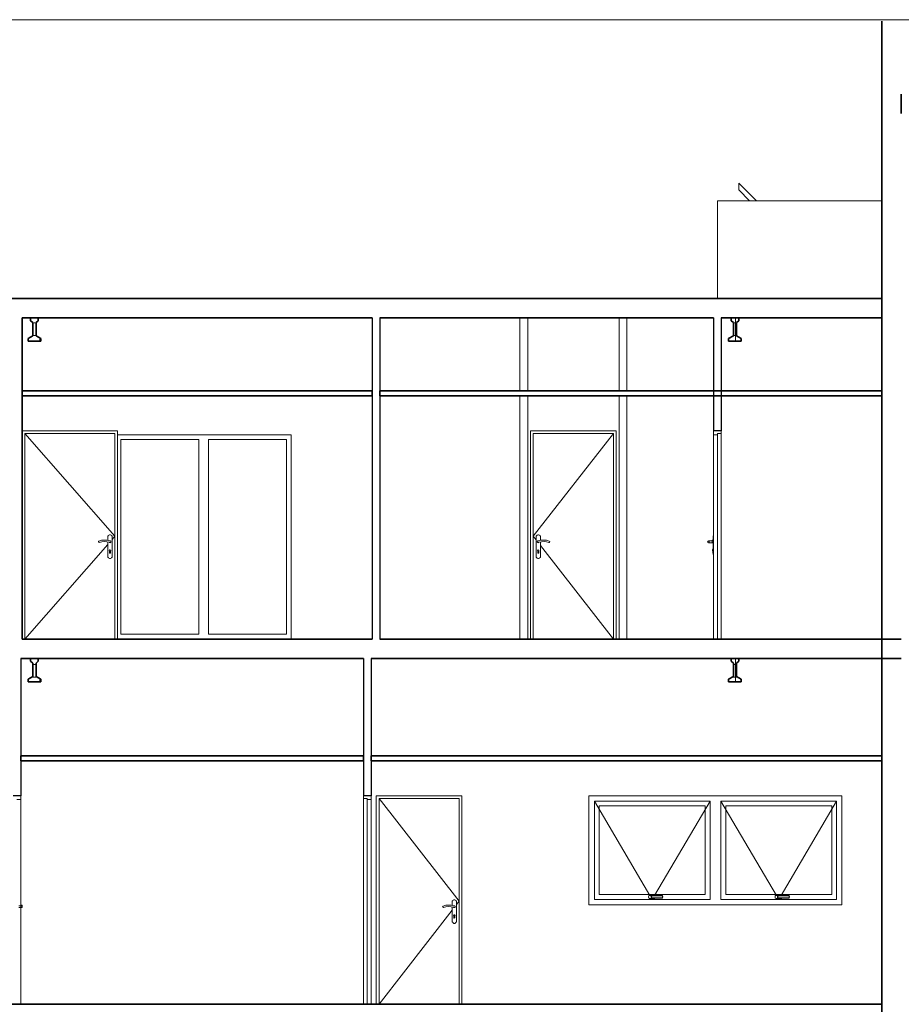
# Model space of a CAD drawing. Header units: millimetres. Extents: x 4 to 415, y 5 to 292.
# Tile 29 of 30: x 232 to 323, y 191 to 292. Entities that reach past the tile are written whole.
import ezdxf
from ezdxf.xclip import XClip

# ---------------------------------------------------------------- set-up
doc = ezdxf.new("R2010")
doc.units = ezdxf.units.MM
doc.header["$MEASUREMENT"] = 0
doc.header["$XCLIPFRAME"] = 0
for name, color, linetype in [('01-007-DESSINS IMPORTES_GEOMETRE_EXTERNES_XREF', 7, 'Continuous'), ('02-001-DALLES', 7, 'Continuous'), ('02-006-STRUCTURE BETON PORTEUR', 7, 'Continuous'), ('02-014-POUTRES METALLIQUES', 7, 'Continuous'), ('02-018-CLOISONS', 7, 'Continuous'), ('02-024-COUVERTURE', 7, 'Continuous'), ('Nouveau_02-018-CLOISONS', 7, 'Continuous'), ('Nouveau_02-022-FAUX PLAFOND', 7, 'Continuous')]:
    doc.layers.add(name, color=color, linetype=linetype)
pattern_1 = [(90, (537.3877, 51.5518), (-1.3, 0), []), (180, (537.3877, 51.5518), (0, 1.3), [])]

# ---------------------------------------------------------------- blocks, each defined once
blk = doc.blocks.new('Dessin_1_1', base_point=(537.39, 51.55))
at = {"layer": '02-014-POUTRES METALLIQUES', "linetype": 'Continuous', "lineweight": 0, "true_color": 0x000000}
h = blk.add_hatch(dxfattribs=at)
h.set_pattern_fill('Béton_préfabriqué_0001', color=18, style=0, pattern_type=2)
h.set_pattern_definition(pattern_1)
h.paths.add_polyline_path([(233.28, 259.24), (233.28, 258.95), (234.58, 258.95), (234.58, 259.24), (234.1, 259.52), (234.1, 260.89), (234.32, 261.07), (234.32, 261.35), (233.54, 261.35), (233.54, 261.07), (233.77, 260.89), (233.77, 259.52)])
h = blk.add_hatch(dxfattribs=at)
h.set_pattern_fill('Béton_préfabriqué_0001', color=18, style=0, pattern_type=2)
h.set_pattern_definition(pattern_1)
h.paths.add_polyline_path([(305.28, 259.24), (305.28, 258.95), (306.58, 258.95), (306.58, 259.24), (306.1, 259.52), (306.1, 260.89), (306.32, 261.07), (306.32, 261.35), (305.54, 261.35), (305.54, 261.07), (305.77, 260.89), (305.77, 259.52)])
h = blk.add_hatch(dxfattribs=at)
h.set_pattern_fill('Béton_préfabriqué_0001', color=18, style=0, pattern_type=2)
h.set_pattern_definition(pattern_1)
h.paths.add_polyline_path([(233.28, 224.24), (233.28, 223.95), (234.58, 223.95), (234.58, 224.24), (234.1, 224.52), (234.1, 225.89), (234.32, 226.07), (234.32, 226.35), (233.54, 226.35), (233.54, 226.07), (233.77, 225.89), (233.77, 224.52)])
h = blk.add_hatch(dxfattribs=at)
h.set_pattern_fill('Béton_préfabriqué_0001', color=18, style=0, pattern_type=2)
h.set_pattern_definition(pattern_1)
h.paths.add_polyline_path([(305.28, 224.24), (305.28, 223.95), (306.58, 223.95), (306.58, 224.24), (306.1, 224.52), (306.1, 225.89), (306.32, 226.07), (306.32, 226.35), (305.54, 226.35), (305.54, 226.07), (305.77, 225.89), (305.77, 224.52)])
at = {"layer": '02-001-DALLES', "color": 7, "linetype": 'Continuous', "lineweight": 35}
for p, q in [((323.03, 284.35), (323.03, 282.35)), ((321.03, 263.35), (148.86, 263.35)), ((321.03, 263.35), (321.03, 261.35)), ((233.54, 261.35), (232.68, 261.35)), ((234.32, 261.35), (233.54, 261.35)), ((268.63, 261.35), (234.32, 261.35)), ((303.73, 261.35), (269.43, 261.35)), ((305.54, 261.35), (304.53, 261.35)), ((306.32, 261.35), (305.54, 261.35)), ((321.03, 261.35), (306.32, 261.35)), ((268.63, 228.35), (232.68, 228.35)), ((233.54, 226.35), (232.54, 226.35)), ((234.32, 226.35), (233.54, 226.35)), ((267.74, 226.35), (234.32, 226.35)), ((305.54, 226.35), (268.54, 226.35)), ((306.32, 226.35), (305.54, 226.35)), ((323.03, 226.35), (306.32, 226.35))]:
    blk.add_line(p, q, dxfattribs=at)
at = {"layer": '02-001-DALLES', "color": 8, "linetype": 'Continuous', "lineweight": 5}
for p, q in [((304.13, 273.4), (321.03, 273.4)), ((304.13, 272.9), (304.13, 273.4))]:
    blk.add_line(p, q, dxfattribs=at)
at = {"layer": '02-001-DALLES', "color": 7, "linetype": 'Continuous', "lineweight": 35, "flags": 128}
for points in [[(323.03, 228.35), (304.53, 228.35), (304.13, 228.35), (269.43, 228.35)], [(321.03, 190.85), (268.14, 190.85), (267.74, 190.85), (232.14, 190.85), (231.74, 190.85), (207.23, 190.85)]]:
    blk.add_lwpolyline(points, dxfattribs=at)
at = {"layer": '02-006-STRUCTURE BETON PORTEUR', "color": 7, "linetype": 'Continuous', "lineweight": 35}
for p, q in [((321.03, 291.84), (321.03, 261.35)), ((321.03, 261.35), (321.03, 228.35)), ((321.03, 228.35), (321.03, 216.35)), ((321.03, 216.35), (321.03, 215.85)), ((321.03, 215.85), (321.03, 190.85)), ((321.03, 190.85), (321.03, 188.85))]:
    blk.add_line(p, q, dxfattribs=at)
at = {"layer": '02-006-STRUCTURE BETON PORTEUR', "color": 8, "linetype": 'Continuous', "lineweight": 5}
blk.add_line((304.13, 263.35), (304.13, 272.9), dxfattribs=at)
at = {"layer": '02-006-STRUCTURE BETON PORTEUR', "color": 7, "linetype": 'Continuous', "lineweight": 5}
for p, q in [((321.03, 261.35), (321.03, 253.85)), ((321.03, 253.35), (321.03, 228.35))]:
    blk.add_line(p, q, dxfattribs=at)
at = {"layer": '02-014-POUTRES METALLIQUES', "color": 7, "linetype": 'Continuous', "lineweight": 35}
for p, q in [((233.54, 261.35), (233.54, 261.07)), ((233.54, 261.07), (233.77, 260.89)), ((234.32, 261.07), (234.1, 260.89)), ((234.32, 261.35), (234.32, 261.07)), ((305.54, 261.35), (305.54, 261.07)), ((305.54, 261.07), (305.77, 260.89)), ((306.32, 261.07), (306.1, 260.89)), ((306.32, 261.35), (306.32, 261.07)), ((233.77, 260.89), (233.77, 259.52)), ((234.1, 260.89), (234.1, 259.52)), ((305.77, 260.89), (305.77, 259.52)), ((306.1, 260.89), (306.1, 259.52)), ((233.77, 259.52), (233.28, 259.24)), ((233.28, 259.24), (233.28, 258.95)), ((234.1, 259.52), (234.58, 259.24)), ((234.58, 259.24), (234.58, 258.95)), ((305.77, 259.52), (305.28, 259.24)), ((305.28, 259.24), (305.28, 258.95)), ((306.1, 259.52), (306.58, 259.24)), ((306.58, 259.24), (306.58, 258.95)), ((234.58, 258.95), (233.28, 258.95)), ((306.58, 258.95), (305.28, 258.95)), ((233.54, 226.35), (233.54, 226.07)), ((233.54, 226.07), (233.77, 225.89)), ((233.77, 225.89), (233.77, 224.52)), ((234.32, 226.07), (234.1, 225.89)), ((234.1, 225.89), (234.1, 224.52)), ((234.32, 226.35), (234.32, 226.07)), ((305.54, 226.35), (305.54, 226.07)), ((305.54, 226.07), (305.77, 225.89)), ((305.77, 225.89), (305.77, 224.52)), ((306.32, 226.07), (306.1, 225.89)), ((306.1, 225.89), (306.1, 224.52)), ((306.32, 226.35), (306.32, 226.07)), ((233.77, 224.52), (233.28, 224.24)), ((233.28, 224.24), (233.28, 223.95)), ((234.58, 223.95), (233.28, 223.95)), ((234.1, 224.52), (234.58, 224.24)), ((234.58, 224.24), (234.58, 223.95)), ((305.77, 224.52), (305.28, 224.24)), ((305.28, 224.24), (305.28, 223.95)), ((306.58, 223.95), (305.28, 223.95)), ((306.1, 224.52), (306.58, 224.24)), ((306.58, 224.24), (306.58, 223.95))]:
    blk.add_line(p, q, dxfattribs=at)
at = {"layer": '02-018-CLOISONS', "color": 7, "linetype": 'Continuous', "lineweight": 35}
for p, q in [((232.68, 261.35), (232.68, 253.85)), ((232.68, 253.85), (232.68, 253.35)), ((232.68, 253.35), (232.68, 228.35))]:
    blk.add_line(p, q, dxfattribs=at)
at = {"layer": '02-018-CLOISONS', "color": 7, "linetype": 'Continuous', "lineweight": 25}
for p, q in [((268.63, 261.35), (268.63, 253.85)), ((269.43, 261.35), (269.43, 253.85)), ((303.73, 261.35), (303.73, 249.75)), ((304.53, 261.35), (304.53, 249.75)), ((268.63, 253.35), (268.63, 228.35)), ((269.43, 253.35), (269.43, 228.35)), ((304.53, 249.75), (303.73, 249.75)), ((232.54, 226.35), (232.54, 216.35)), ((267.74, 226.35), (267.74, 216.35)), ((268.54, 226.35), (268.54, 216.35)), ((232.54, 215.85), (232.54, 212.25)), ((267.74, 215.85), (267.74, 212.25)), ((268.54, 215.85), (268.54, 212.25)), ((232.54, 212.25), (231.74, 212.25)), ((268.54, 212.25), (267.74, 212.25))]:
    blk.add_line(p, q, dxfattribs=at)
at = {"layer": '02-018-CLOISONS', "color": 8, "linetype": 'Continuous', "lineweight": 5}
for p, q in [((283.83, 253.85), (283.83, 261.35)), ((284.63, 261.35), (284.63, 253.85)), ((294.03, 261.35), (294.03, 253.85)), ((294.83, 253.85), (294.83, 261.35)), ((283.83, 228.35), (283.83, 253.35)), ((284.63, 253.35), (284.63, 228.35)), ((294.03, 253.35), (294.03, 228.35)), ((294.83, 228.35), (294.83, 253.35)), ((232.68, 249.75), (242.48, 249.75)), ((232.96, 249.47), (242.2, 238.91)), ((242.2, 249.47), (232.96, 249.47)), ((232.96, 249.47), (232.96, 228.35)), ((242.2, 228.35), (242.2, 249.47)), ((242.48, 249.75), (242.48, 249.35)), ((242.48, 249.35), (260.33, 249.35)), ((242.48, 249.35), (242.48, 228.35)), ((260.33, 249.35), (260.33, 228.35)), ((284.93, 249.75), (284.93, 249.35)), ((293.73, 249.75), (284.93, 249.75)), ((284.93, 249.35), (284.93, 228.35)), ((293.45, 249.47), (285.21, 238.91)), ((285.21, 228.35), (285.21, 249.47)), ((285.21, 249.47), (293.45, 249.47)), ((293.45, 249.47), (293.45, 228.35)), ((293.73, 249.35), (293.73, 249.75)), ((293.73, 228.35), (293.73, 249.35)), ((303.73, 249.47), (303.73, 238.91)), ((242.83, 228.85), (242.83, 248.85)), ((242.83, 248.85), (250.83, 248.85)), ((250.83, 248.85), (250.83, 228.85)), ((251.83, 228.85), (251.83, 248.85)), ((251.83, 248.85), (259.83, 248.85)), ((259.83, 248.85), (259.83, 228.85)), ((241.48, 238.48), (241.48, 238.95)), ((241.48, 238.95), (241.53, 238.95)), ((241.53, 238.95), (241.58, 239.03)), ((241.58, 239.03), (241.66, 239.07)), ((241.66, 239.07), (241.74, 239.07)), ((241.74, 239.07), (241.82, 239.03)), ((241.82, 239.03), (241.87, 238.95)), ((241.87, 238.95), (241.93, 238.95)), ((241.93, 238.95), (241.93, 236.75)), ((241.93, 238.6), (242.2, 238.91)), ((285.49, 238.56), (285.21, 238.91)), ((285.54, 238.95), (285.49, 238.95)), ((285.49, 238.95), (285.49, 236.75)), ((285.59, 239.03), (285.54, 238.95)), ((285.67, 239.07), (285.59, 239.03)), ((285.75, 239.07), (285.67, 239.07)), ((285.83, 239.03), (285.75, 239.07)), ((285.88, 238.95), (285.83, 239.03)), ((285.94, 238.95), (285.88, 238.95)), ((285.94, 238.48), (285.94, 238.95)), ((303.7, 238.52), (303.7, 238.95)), ((303.73, 238.95), (303.7, 238.95)), ((303.73, 238.65), (303.73, 238.91)), ((232.96, 228.35), (241.48, 238.08)), ((240.56, 238.42), (240.51, 238.39)), ((240.51, 238.39), (240.51, 238.33)), ((240.51, 238.33), (240.54, 238.29)), ((240.54, 238.29), (240.6, 238.28)), ((240.83, 238.5), (240.56, 238.42)), ((240.6, 238.28), (240.85, 238.34)), ((241.11, 238.52), (240.83, 238.5)), ((240.85, 238.34), (241.1, 238.37)), ((241.1, 238.37), (241.36, 238.35)), ((241.39, 238.5), (241.11, 238.52)), ((241.36, 238.35), (241.62, 238.3)), ((241.66, 238.44), (241.39, 238.5)), ((241.48, 236.75), (241.48, 238.33)), ((241.62, 238.3), (241.67, 238.26)), ((241.64, 238.27), (241.63, 238.29)), ((241.66, 238.27), (241.64, 238.27)), ((241.72, 238.45), (241.66, 238.44)), ((241.67, 238.26), (241.73, 238.26)), ((241.68, 238.44), (241.7, 238.45)), ((241.7, 238.25), (241.68, 238.26)), ((241.7, 238.45), (241.71, 238.45)), ((241.72, 238.26), (241.7, 238.25)), ((241.78, 238.42), (241.72, 238.45)), ((241.73, 238.26), (241.78, 238.29)), ((241.74, 238.44), (241.76, 238.43)), ((241.76, 238.27), (241.74, 238.27)), ((241.76, 238.43), (241.77, 238.42)), ((241.77, 238.28), (241.76, 238.27)), ((241.8, 238.36), (241.78, 238.42)), ((241.78, 238.4), (241.8, 238.38)), ((241.78, 238.29), (241.8, 238.36)), ((241.8, 238.32), (241.79, 238.31)), ((241.8, 238.38), (241.8, 238.37)), ((241.8, 238.34), (241.8, 238.32)), ((285.61, 238.36), (285.63, 238.42)), ((285.63, 238.29), (285.61, 238.36)), ((285.63, 238.4), (285.62, 238.38)), ((285.62, 238.38), (285.62, 238.37)), ((285.62, 238.34), (285.62, 238.32)), ((285.62, 238.32), (285.62, 238.31)), ((285.63, 238.42), (285.69, 238.45)), ((285.68, 238.26), (285.63, 238.29)), ((285.65, 238.43), (285.64, 238.42)), ((285.64, 238.28), (285.65, 238.27)), ((285.67, 238.44), (285.65, 238.43)), ((285.65, 238.27), (285.67, 238.27)), ((285.75, 238.26), (285.68, 238.26)), ((285.69, 238.45), (285.75, 238.44)), ((285.71, 238.45), (285.7, 238.45)), ((285.7, 238.26), (285.71, 238.25)), ((285.73, 238.44), (285.71, 238.45)), ((285.71, 238.25), (285.73, 238.26)), ((285.75, 238.44), (286.03, 238.5)), ((285.79, 238.3), (285.75, 238.26)), ((285.76, 238.27), (285.77, 238.27)), ((285.77, 238.27), (285.78, 238.29)), ((286.05, 238.35), (285.79, 238.3)), ((285.94, 236.75), (285.94, 238.33)), ((293.45, 228.35), (285.94, 237.98)), ((286.03, 238.5), (286.3, 238.52)), ((286.31, 238.37), (286.05, 238.35)), ((286.3, 238.52), (286.58, 238.5)), ((286.56, 238.34), (286.31, 238.37)), ((286.81, 238.28), (286.56, 238.34)), ((286.58, 238.5), (286.85, 238.42)), ((286.87, 238.29), (286.81, 238.28)), ((286.85, 238.42), (286.9, 238.39)), ((286.9, 238.33), (286.87, 238.29)), ((286.9, 238.39), (286.9, 238.33)), ((303.1, 238.35), (303.13, 238.42)), ((303.13, 238.28), (303.1, 238.35)), ((303.12, 238.35), (303.15, 238.42)), ((303.15, 238.28), (303.12, 238.35)), ((303.13, 238.42), (303.2, 238.45)), ((303.2, 238.25), (303.13, 238.28)), ((303.19, 238.35), (303.21, 238.42)), ((303.21, 238.28), (303.19, 238.35)), ((303.22, 238.45), (303.2, 238.45)), ((303.22, 238.25), (303.2, 238.25)), ((303.26, 238.45), (303.22, 238.45)), ((303.26, 238.25), (303.22, 238.25)), ((303.32, 238.45), (303.26, 238.45)), ((303.32, 238.25), (303.26, 238.25)), ((303.28, 238.35), (303.3, 238.42)), ((303.3, 238.28), (303.28, 238.35)), ((303.4, 238.45), (303.32, 238.45)), ((303.4, 238.25), (303.32, 238.25)), ((303.58, 238.45), (303.4, 238.45)), ((303.6, 238.25), (303.4, 238.25)), ((303.58, 238.52), (303.58, 238.5)), ((303.73, 238.52), (303.58, 238.52)), ((303.58, 238.5), (303.58, 238.42)), ((303.58, 238.42), (303.58, 238.39)), ((303.73, 238.42), (303.58, 238.42)), ((303.73, 238.42), (303.58, 238.42)), ((303.58, 238.39), (303.58, 238.33)), ((303.58, 238.33), (303.58, 238.29)), ((303.58, 238.29), (303.58, 238.28)), ((303.58, 238.28), (303.58, 238.26)), ((303.73, 238.28), (303.58, 238.28)), ((303.58, 238.26), (303.58, 238.26)), ((303.73, 238.26), (303.58, 238.26)), ((303.6, 238.25), (303.6, 238.26)), ((303.6, 238.23), (303.6, 238.25)), ((303.6, 238.23), (303.7, 238.22)), ((303.7, 237.05), (303.7, 238.26)), ((241.63, 237.45), (241.65, 237.5)), ((241.65, 237.4), (241.63, 237.45)), ((241.65, 237.5), (241.7, 237.53)), ((241.65, 237.23), (241.65, 237.4)), ((241.66, 237.19), (241.65, 237.23)), ((241.7, 237.18), (241.66, 237.19)), ((241.7, 237.53), (241.75, 237.5)), ((241.74, 237.19), (241.7, 237.18)), ((241.75, 237.23), (241.74, 237.19)), ((241.75, 237.5), (241.77, 237.45)), ((241.77, 237.45), (241.75, 237.4)), ((241.75, 237.4), (241.75, 237.23)), ((285.66, 237.5), (285.64, 237.45)), ((285.64, 237.45), (285.66, 237.4)), ((285.71, 237.53), (285.66, 237.5)), ((285.66, 237.4), (285.66, 237.23)), ((285.66, 237.23), (285.67, 237.19)), ((285.67, 237.19), (285.71, 237.18)), ((285.76, 237.5), (285.71, 237.53)), ((285.71, 237.18), (285.75, 237.19)), ((285.75, 237.19), (285.76, 237.23)), ((285.78, 237.45), (285.76, 237.5)), ((285.76, 237.4), (285.78, 237.45)), ((285.76, 237.23), (285.76, 237.4)), ((303.64, 237.56), (303.66, 237.57)), ((303.64, 237.54), (303.64, 237.56)), ((303.64, 237.49), (303.64, 237.54)), ((303.64, 237.44), (303.64, 237.49)), ((303.64, 237.42), (303.64, 237.44)), ((303.64, 237.42), (303.66, 237.41)), ((303.66, 237.6), (303.7, 237.62)), ((303.66, 237.58), (303.66, 237.6)), ((303.66, 237.5), (303.66, 237.58)), ((303.66, 237.4), (303.66, 237.5)), ((303.66, 237.3), (303.66, 237.4)), ((303.66, 237.23), (303.66, 237.3)), ((303.66, 237.2), (303.66, 237.23)), ((303.66, 237.2), (303.7, 237.18)), ((303.73, 237.05), (303.7, 237.05)), ((303.73, 228.35), (303.73, 237.05)), ((241.53, 236.75), (241.48, 236.75)), ((241.58, 236.68), (241.53, 236.75)), ((241.66, 236.63), (241.58, 236.68)), ((241.74, 236.63), (241.66, 236.63)), ((241.82, 236.68), (241.74, 236.63)), ((241.87, 236.75), (241.82, 236.68)), ((241.93, 236.75), (241.87, 236.75)), ((285.49, 236.75), (285.54, 236.75)), ((285.54, 236.75), (285.59, 236.68)), ((285.59, 236.68), (285.67, 236.63)), ((285.67, 236.63), (285.75, 236.63)), ((285.75, 236.63), (285.83, 236.68)), ((285.83, 236.68), (285.88, 236.75)), ((285.88, 236.75), (285.94, 236.75)), ((250.83, 228.85), (242.83, 228.85)), ((259.83, 228.85), (251.83, 228.85)), ((269.07, 212.25), (277.87, 212.25)), ((269.07, 211.85), (269.07, 212.25)), ((269.07, 190.85), (269.07, 211.85)), ((269.35, 211.97), (277.59, 201.41)), ((277.59, 211.97), (269.35, 211.97)), ((269.35, 211.97), (269.35, 190.85)), ((277.59, 190.85), (277.59, 211.97)), ((277.87, 212.25), (277.87, 211.85)), ((277.87, 211.85), (277.87, 190.85)), ((276.86, 200.98), (276.86, 201.45)), ((276.86, 201.45), (276.92, 201.45)), ((276.92, 201.45), (276.96, 201.53)), ((276.96, 201.53), (277.04, 201.57)), ((277.04, 201.57), (277.13, 201.57)), ((277.13, 201.57), (277.21, 201.53)), ((277.21, 201.53), (277.25, 201.45)), ((277.25, 201.45), (277.31, 201.45)), ((277.31, 201.45), (277.31, 199.25)), ((277.31, 201.06), (277.59, 201.41)), ((269.35, 190.85), (276.86, 200.48)), ((275.9, 200.89), (275.89, 200.83)), ((275.89, 200.83), (275.93, 200.79)), ((275.94, 200.92), (275.9, 200.89)), ((275.93, 200.79), (275.98, 200.78)), ((276.21, 201), (275.94, 200.92)), ((275.98, 200.78), (276.23, 200.84)), ((276.49, 201.02), (276.21, 201)), ((276.23, 200.84), (276.49, 200.87)), ((276.77, 201), (276.49, 201.02)), ((276.49, 200.87), (276.75, 200.85)), ((276.75, 200.85), (277, 200.8)), ((277.04, 200.94), (276.77, 201)), ((276.86, 199.25), (276.86, 200.83)), ((277, 200.8), (277.05, 200.76)), ((277.03, 200.77), (277.02, 200.79)), ((277.04, 200.77), (277.03, 200.77)), ((277.11, 200.95), (277.04, 200.94)), ((277.05, 200.76), (277.12, 200.76)), ((277.06, 200.94), (277.09, 200.95)), ((277.09, 200.75), (277.07, 200.76)), ((277.09, 200.95), (277.1, 200.95)), ((277.1, 200.76), (277.09, 200.75)), ((277.16, 200.92), (277.11, 200.95)), ((277.12, 200.94), (277.15, 200.93)), ((277.12, 200.76), (277.17, 200.79)), ((277.15, 200.77), (277.13, 200.77)), ((277.15, 200.93), (277.15, 200.92)), ((277.16, 200.78), (277.15, 200.77)), ((277.19, 200.86), (277.16, 200.92)), ((277.17, 200.9), (277.18, 200.88)), ((277.17, 200.79), (277.19, 200.86)), ((277.18, 200.82), (277.17, 200.81)), ((277.18, 200.88), (277.18, 200.87)), ((277.18, 200.84), (277.18, 200.82)), ((277.01, 199.95), (277.03, 200)), ((277.04, 199.9), (277.01, 199.95)), ((277.03, 200), (277.09, 200.03)), ((277.04, 199.73), (277.04, 199.9)), ((277.05, 199.69), (277.04, 199.73)), ((277.09, 199.68), (277.05, 199.69)), ((277.09, 200.03), (277.14, 200)), ((277.12, 199.69), (277.09, 199.68)), ((277.14, 199.73), (277.12, 199.69)), ((277.14, 200), (277.16, 199.95)), ((277.16, 199.95), (277.14, 199.9)), ((277.14, 199.9), (277.14, 199.73)), ((276.92, 199.25), (276.86, 199.25)), ((276.96, 199.18), (276.92, 199.25)), ((277.04, 199.13), (276.96, 199.18)), ((277.13, 199.13), (277.04, 199.13)), ((277.21, 199.18), (277.13, 199.13)), ((277.25, 199.25), (277.21, 199.18)), ((277.31, 199.25), (277.25, 199.25))]:
    blk.add_line(p, q, dxfattribs=at)
at = {"layer": '02-018-CLOISONS', "color": 7, "linetype": 'Continuous', "lineweight": 20}
for p, q in [((303.73, 249.75), (303.73, 249.35)), ((304.13, 249.35), (303.73, 249.35)), ((304.53, 249.47), (304.13, 249.47)), ((232.54, 211.85), (232.14, 211.85)), ((232.54, 212.25), (232.54, 211.85)), ((268.14, 211.97), (267.74, 211.97)), ((268.54, 211.85), (268.14, 211.85)), ((268.54, 212.25), (268.54, 211.85))]:
    blk.add_line(p, q, dxfattribs=at)
at = {"layer": '02-018-CLOISONS', "color": 7, "linetype": 'Continuous', "lineweight": 13}
for p, q in [((303.73, 249.35), (303.73, 228.35)), ((304.13, 249.27), (304.13, 245.12)), ((304.53, 249.47), (304.53, 245.12)), ((304.13, 228.56), (304.13, 232.7)), ((304.53, 228.35), (304.53, 232.7)), ((232.54, 201.02), (232.54, 211.85)), ((267.74, 211.97), (267.74, 206.39)), ((268.14, 211.82), (268.14, 206.39)), ((268.54, 211.85), (268.54, 190.85)), ((232.54, 200.93), (232.34, 200.93)), ((232.54, 200.77), (232.34, 200.77)), ((232.54, 201.02), (232.54, 201)), ((232.54, 201.02), (232.69, 201.02)), ((232.54, 201), (232.54, 200.92)), ((232.54, 200.92), (232.54, 200.89)), ((232.54, 200.92), (232.69, 200.92)), ((232.54, 200.89), (232.54, 200.83)), ((232.54, 200.83), (232.54, 200.79)), ((232.54, 200.79), (232.54, 200.78)), ((232.54, 200.78), (232.54, 200.76)), ((232.54, 200.78), (232.69, 200.78)), ((232.54, 190.85), (232.54, 200.76)), ((232.54, 200.76), (232.54, 200.76)), ((232.54, 200.76), (232.69, 200.76)), ((232.69, 201.02), (232.69, 201)), ((232.69, 201), (232.69, 200.92)), ((232.69, 200.92), (232.69, 200.89)), ((232.69, 200.89), (232.69, 200.83)), ((232.69, 200.83), (232.69, 200.79)), ((232.69, 200.79), (232.69, 200.78)), ((232.69, 200.78), (232.69, 200.76)), ((232.69, 200.76), (232.69, 200.76)), ((267.74, 190.85), (267.74, 196.43)), ((268.14, 191.01), (268.14, 196.43))]:
    blk.add_line(p, q, dxfattribs=at)
at = {"layer": '02-018-CLOISONS', "color": 7, "linetype": 'Continuous', "lineweight": 20, "flags": 128}
for points in [[(304.13, 249.47), (304.13, 249.35), (304.13, 228.35)], [(304.53, 249.75), (304.53, 249.47), (304.53, 228.35)], [(267.74, 212.25), (267.74, 211.97), (267.74, 190.85)], [(268.14, 211.97), (268.14, 211.85), (268.14, 190.85)]]:
    blk.add_lwpolyline(points, dxfattribs=at)
at = {"layer": '02-024-COUVERTURE', "color": 8, "linetype": 'Continuous', "lineweight": 5}
for p, q in [((306.33, 275.21), (308.13, 273.4)), ((306.33, 275.21), (306.33, 274.5)), ((307.43, 273.4), (306.33, 274.5))]:
    blk.add_line(p, q, dxfattribs=at)
at = {"layer": 'Nouveau_02-018-CLOISONS', "color": 8, "linetype": 'Continuous', "lineweight": 5}
for p, q in [((303.93, 212.25), (290.93, 212.25)), ((290.93, 212.25), (290.93, 211.45)), ((291.48, 211.7), (297.19, 202.01)), ((291.48, 211.7), (303.38, 211.7)), ((291.48, 211.45), (291.48, 211.7)), ((303.38, 211.7), (297.67, 202.01)), ((303.38, 211.7), (303.38, 211.45)), ((316.93, 212.25), (303.93, 212.25)), ((304.48, 211.7), (310.19, 202.01)), ((304.48, 211.7), (316.38, 211.7)), ((304.48, 211.45), (304.48, 211.7)), ((316.38, 211.7), (310.67, 202.01)), ((316.38, 211.7), (316.38, 211.45)), ((316.93, 211.45), (316.93, 212.25)), ((290.93, 211.45), (290.93, 201.85)), ((291.48, 211.45), (291.48, 201.85)), ((302.88, 211.2), (291.98, 211.2)), ((291.98, 211.2), (291.98, 202.1)), ((302.88, 202.1), (302.88, 211.2)), ((303.38, 211.45), (303.38, 201.85)), ((304.48, 211.45), (304.48, 201.85)), ((315.88, 211.2), (304.98, 211.2)), ((304.98, 211.2), (304.98, 202.1)), ((315.88, 202.1), (315.88, 211.2)), ((316.38, 211.45), (316.38, 201.85)), ((316.93, 201.85), (316.93, 211.45)), ((290.93, 201.85), (290.93, 201.05)), ((291.48, 201.85), (291.48, 201.6)), ((303.38, 201.6), (291.48, 201.6)), ((291.98, 202.1), (302.88, 202.1)), ((297.06, 201.91), (297.07, 201.96)), ((297.06, 201.79), (297.06, 201.91)), ((297.07, 201.74), (297.06, 201.79)), ((297.07, 201.96), (297.11, 202)), ((297.11, 201.71), (297.07, 201.74)), ((297.11, 202), (297.16, 202.01)), ((297.16, 201.69), (297.11, 201.71)), ((297.16, 202.01), (297.7, 202.01)), ((297.7, 201.69), (297.16, 201.69)), ((297.31, 201.92), (297.3, 201.85)), ((297.3, 201.85), (297.31, 201.78)), ((297.36, 201.97), (297.31, 201.92)), ((297.31, 201.78), (297.36, 201.73)), ((297.34, 201.9), (297.33, 201.85)), ((297.33, 201.85), (297.34, 201.8)), ((297.38, 201.94), (297.34, 201.9)), ((297.34, 201.8), (297.38, 201.76)), ((297.43, 201.99), (297.36, 201.97)), ((297.36, 201.73), (297.43, 201.72)), ((297.43, 201.96), (297.38, 201.94)), ((297.38, 201.76), (297.43, 201.75)), ((297.38, 201.69), (297.43, 201.6)), ((298.47, 201.99), (297.43, 201.99)), ((298.46, 201.96), (297.43, 201.96)), ((297.43, 201.75), (298.46, 201.75)), ((297.43, 201.72), (298.47, 201.72)), ((297.48, 201.69), (297.43, 201.6)), ((297.7, 202.01), (297.75, 202)), ((297.75, 201.71), (297.7, 201.69)), ((297.75, 202), (297.76, 201.99)), ((297.76, 201.72), (297.75, 201.71)), ((298.47, 201.95), (298.46, 201.96)), ((298.46, 201.75), (298.47, 201.76)), ((298.5, 201.97), (298.47, 201.99)), ((298.5, 201.85), (298.47, 201.95)), ((298.47, 201.76), (298.5, 201.85)), ((298.47, 201.72), (298.5, 201.74)), ((298.53, 201.85), (298.5, 201.97)), ((298.5, 201.74), (298.53, 201.85)), ((303.38, 201.85), (303.38, 201.6)), ((304.48, 201.85), (304.48, 201.6)), ((316.38, 201.6), (304.48, 201.6)), ((304.98, 202.1), (315.88, 202.1)), ((310.06, 201.91), (310.07, 201.96)), ((310.06, 201.79), (310.06, 201.91)), ((310.07, 201.74), (310.06, 201.79)), ((310.07, 201.96), (310.11, 202)), ((310.11, 201.71), (310.07, 201.74)), ((310.11, 202), (310.16, 202.01)), ((310.16, 201.69), (310.11, 201.71)), ((310.16, 202.01), (310.7, 202.01)), ((310.7, 201.69), (310.16, 201.69)), ((310.31, 201.92), (310.3, 201.85)), ((310.3, 201.85), (310.31, 201.78)), ((310.36, 201.97), (310.31, 201.92)), ((310.31, 201.78), (310.36, 201.73)), ((310.34, 201.9), (310.33, 201.85)), ((310.33, 201.85), (310.34, 201.8)), ((310.38, 201.94), (310.34, 201.9)), ((310.34, 201.8), (310.38, 201.76)), ((310.43, 201.99), (310.36, 201.97)), ((310.36, 201.73), (310.43, 201.72)), ((310.43, 201.96), (310.38, 201.94)), ((310.38, 201.76), (310.43, 201.75)), ((310.38, 201.69), (310.43, 201.6)), ((311.47, 201.99), (310.43, 201.99)), ((311.46, 201.96), (310.43, 201.96)), ((310.43, 201.75), (311.46, 201.75)), ((310.43, 201.72), (311.47, 201.72)), ((310.48, 201.69), (310.43, 201.6)), ((310.7, 202.01), (310.75, 202)), ((310.75, 201.71), (310.7, 201.69)), ((310.75, 202), (310.76, 201.99)), ((310.76, 201.72), (310.75, 201.71)), ((311.47, 201.95), (311.46, 201.96)), ((311.46, 201.75), (311.47, 201.76)), ((311.5, 201.97), (311.47, 201.99)), ((311.5, 201.85), (311.47, 201.95)), ((311.47, 201.76), (311.5, 201.85)), ((311.47, 201.72), (311.5, 201.74)), ((311.53, 201.85), (311.5, 201.97)), ((311.5, 201.74), (311.53, 201.85)), ((316.38, 201.85), (316.38, 201.6)), ((316.93, 201.05), (316.93, 201.85)), ((290.93, 201.05), (303.93, 201.05)), ((303.93, 201.05), (316.93, 201.05))]:
    blk.add_line(p, q, dxfattribs=at)
at = {"layer": 'Nouveau_02-022-FAUX PLAFOND', "color": 7, "linetype": 'Continuous', "lineweight": 35}
for p, q in [((268.63, 253.85), (232.68, 253.85)), ((268.63, 253.35), (232.68, 253.35)), ((268.63, 253.85), (268.63, 253.35)), ((269.43, 253.85), (269.43, 253.35)), ((321.03, 253.85), (269.43, 253.85)), ((321.03, 253.35), (269.43, 253.35)), ((321.03, 253.85), (321.03, 253.35)), ((232.54, 216.35), (232.54, 215.85)), ((267.74, 216.35), (232.54, 216.35)), ((267.74, 215.85), (232.54, 215.85)), ((267.74, 216.35), (267.74, 215.85)), ((268.54, 216.35), (268.54, 215.85)), ((321.03, 216.35), (268.54, 216.35)), ((321.03, 215.85), (268.54, 215.85))]:
    blk.add_line(p, q, dxfattribs=at)

msp = doc.modelspace()

# ---------------------------------------------------------------- linework, layer by layer
at = {"color": 7, "linetype": 'Continuous', "lineweight": 13}
msp.add_lwpolyline([(415, 5), (5, 5), (5, 292), (415, 292)], close=True, dxfattribs=at)

# ---------------------------------------------------------------- block references
at = {"layer": '01-007-DESSINS IMPORTES_GEOMETRE_EXTERNES_XREF', "color": 7, "linetype": 'Continuous', "lineweight": 20}
ref = msp.add_blockref('Dessin_1_1', (537.39, 51.55), dxfattribs=at)
XClip(ref).set_block_clipping_path([(4.0594847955, 31.4618060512), (414.0594847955, 291.8429379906)])

doc.saveas('drawing.dxf')
